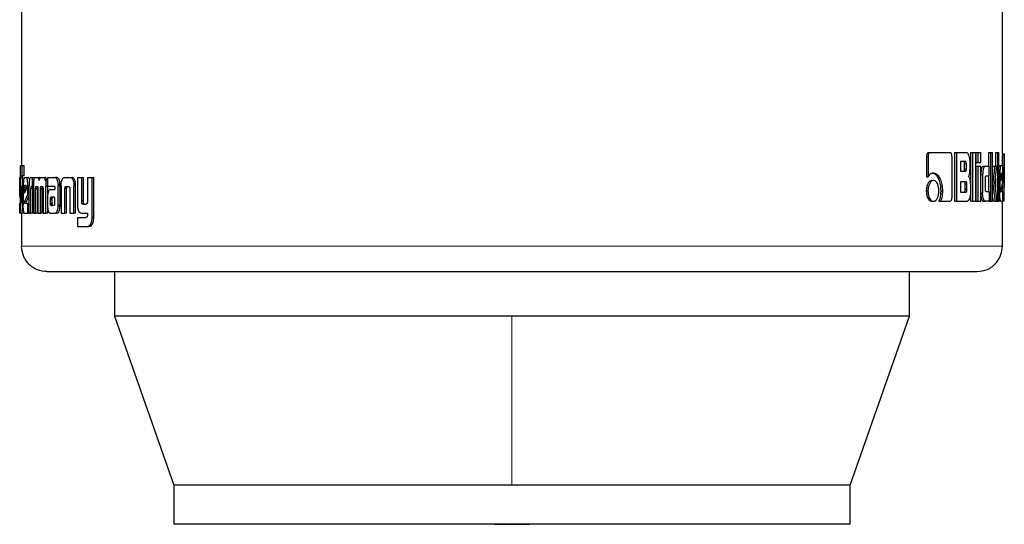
# Model space of a CAD drawing. Header units: millimetres. Extents: x 37 to 252, y 66 to 151.
# Tile 24 of 68: x 127.08 to 129.1, y 66.34 to 67.38. Entities that reach past the tile are written whole.
import ezdxf

# ---------------------------------------------------------------- set-up
doc = ezdxf.new("R2010")
doc.units = ezdxf.units.MM
doc.linetypes.add('PHANTOM', pattern=[12.7, 6.35, -1.27, 1.27, -1.27, 1.27, -1.27])

msp = doc.modelspace()

# ---------------------------------------------------------------- linework, layer by layer
at = {"color": 7, "linetype": 'Continuous', "lineweight": 25}
for p, q in [((127.0874, 68.3019), (127.0874, 67.0794)), ((129.1, 67.1035), (129.1, 68.3019)), ((128.9487, 67.1061), (128.9521, 67.1061)), ((128.9521, 67.1061), (128.9929, 67.1061)), ((129.0021, 67.1061), (129.0021, 67.0061)), ((129.0021, 67.1061), (129.0058, 67.1061)), ((129.0058, 67.1061), (129.0058, 67.0061)), ((129.0058, 67.1061), (129.0268, 67.1061)), ((129.0348, 67.1061), (129.0348, 67.0061)), ((129.0348, 67.1061), (129.0386, 67.1061)), ((129.0386, 67.1061), (129.0386, 67.0061)), ((129.0386, 67.1061), (129.0455, 67.1061)), ((129.0455, 67.0061), (129.0455, 67.1061)), ((129.0458, 67.1061), (129.0458, 67.0861)), ((129.0458, 67.1061), (129.0496, 67.1061)), ((129.0496, 67.1061), (129.0496, 67.0861)), ((129.0496, 67.1061), (129.0559, 67.1061)), ((129.0559, 67.0861), (129.0559, 67.1061)), ((129.0717, 67.1061), (129.0717, 67.0781)), ((129.0717, 67.1061), (129.0756, 67.1061)), ((129.0756, 67.1061), (129.0756, 67.0061)), ((129.0756, 67.1061), (129.0801, 67.1061)), ((129.0801, 67.0061), (129.0801, 67.1061)), ((129.0859, 67.1061), (129.0859, 67.078)), ((129.0859, 67.1061), (129.0898, 67.1061)), ((129.0898, 67.1061), (129.093, 67.1061)), ((129.0898, 67.1061), (129.0898, 67.0061)), ((129.093, 67.0061), (129.093, 67.1061)), ((129.1, 67.1037), (129.104, 67.1037)), ((129.104, 67.0064), (129.104, 67.1034)), ((128.9441, 67.0976), (128.9441, 67.0563)), ((128.9441, 67.0976), (128.9475, 67.0976)), ((128.9475, 67.0976), (128.9475, 67.0563)), ((128.9968, 67.0148), (128.9968, 67.0976)), ((129.0243, 67.0876), (129.0141, 67.0876)), ((129.0141, 67.0876), (129.0141, 67.0679)), ((129.0226, 67.0729), (129.0226, 67.0826)), ((129.0263, 67.0826), (129.0226, 67.0826)), ((129.0263, 67.0729), (129.0263, 67.0826)), ((129.0337, 67.0756), (129.0337, 67.0876)), ((129.0458, 67.0861), (129.0496, 67.0861)), ((129.0496, 67.0861), (129.0559, 67.0861)), ((127.0855, 67.0794), (127.0888, 67.0794)), ((127.0888, 67.0584), (127.0888, 67.0794)), ((127.0888, 67.0794), (127.0928, 67.0794)), ((127.0928, 67.0584), (127.0928, 67.0794)), ((129.0141, 67.0679), (129.0243, 67.0679)), ((129.0226, 67.0729), (129.0263, 67.0729)), ((129.0458, 67.078), (129.0458, 67.0061)), ((129.0458, 67.078), (129.0496, 67.078)), ((129.0496, 67.078), (129.0496, 67.0061)), ((129.0496, 67.078), (129.0559, 67.078)), ((129.0559, 67.0061), (129.0559, 67.078)), ((129.0607, 67.0781), (129.0645, 67.0781)), ((129.0645, 67.0781), (129.0731, 67.0781)), ((129.0731, 67.0586), (129.0731, 67.0781)), ((129.0804, 67.078), (129.0801, 67.0756)), ((129.0804, 67.078), (129.0843, 67.078)), ((129.0843, 67.078), (129.0885, 67.078)), ((129.0848, 67.0438), (129.0885, 67.078)), ((129.093, 67.0794), (129.0969, 67.0794)), ((129.093, 67.062), (129.0947, 67.062)), ((129.0947, 67.062), (129.0947, 67.0233)), ((129.0969, 67.0794), (129.0999, 67.0794)), ((129.0994, 67.0631), (129.0977, 67.0631)), ((129.1013, 67.0446), (129.1013, 67.062)), ((129.1039, 67.0796), (129.1039, 67.0337)), ((127.0839, 67.0551), (127.0842, 67.0551)), ((127.0842, 67.0553), (127.0842, 67.0094)), ((127.0853, 67.0069), (127.0853, 67.0544)), ((127.0893, 67.0544), (127.0853, 67.0544)), ((127.0855, 67.0584), (127.0888, 67.0584)), ((127.0928, 67.0584), (127.0888, 67.0584)), ((127.0893, 67.0379), (127.0893, 67.0544)), ((127.093, 67.0551), (127.0972, 67.0551)), ((127.0972, 67.0551), (127.1012, 67.0551)), ((127.1065, 67.0551), (127.1093, 67.0551)), ((127.1093, 67.0551), (127.1132, 67.0551)), ((127.1093, 67.0551), (127.1093, 67.0365)), ((127.1158, 67.0551), (127.1195, 67.0551)), ((127.1195, 67.0551), (127.1233, 67.0551)), ((127.1254, 67.0539), (127.1233, 67.0551)), ((127.1276, 67.0551), (127.1319, 67.0551)), ((127.1319, 67.0551), (127.1357, 67.0551)), ((127.1403, 67.0474), (127.1365, 67.0474)), ((127.1407, 67.0551), (127.1407, 67.0374)), ((127.1407, 67.0551), (127.1556, 67.0551)), ((127.1556, 67.0551), (127.1593, 67.0551)), ((127.1605, 67.0548), (127.1568, 67.0548)), ((127.1757, 67.0551), (127.1869, 67.0551)), ((127.1869, 67.0551), (127.1905, 67.0551)), ((127.2018, 67.0551), (127.2018, 67.0004)), ((127.2018, 67.0551), (127.2107, 67.0551)), ((127.2107, 67.0062), (127.2107, 67.0551)), ((127.2107, 67.0551), (127.2142, 67.0551)), ((127.2142, 67.0062), (127.2142, 67.0551)), ((127.2226, 67.0551), (127.2226, 67.005)), ((127.2226, 67.0551), (127.2321, 67.0551)), ((127.2321, 66.9744), (127.2321, 67.0551)), ((127.2321, 67.0551), (127.2355, 67.0551)), ((127.2355, 66.9744), (127.2355, 67.0551)), ((128.9441, 67.0563), (128.9475, 67.0563)), ((128.9553, 67.049), (128.9587, 67.049)), ((129.0253, 67.0462), (129.0141, 67.0462)), ((129.0141, 67.0462), (129.0141, 67.025)), ((129.0559, 67.0611), (129.0596, 67.0611)), ((129.0596, 67.0611), (129.0596, 67.0231)), ((129.0653, 67.0311), (129.0653, 67.0536)), ((129.0667, 67.0586), (129.0731, 67.0586)), ((129.0717, 67.0586), (129.0717, 67.0261)), ((129.0801, 67.0438), (129.0805, 67.0438)), ((129.0893, 67.0061), (129.0848, 67.0438)), ((129.0859, 67.0538), (129.0859, 67.0347)), ((129.0971, 67.0581), (129.0971, 67.0473)), ((129.0971, 67.0473), (129.0999, 67.0562)), ((129.0999, 67.0562), (129.0971, 67.0562)), ((129.0971, 67.0292), (129.1013, 67.0446)), ((129.0999, 67.0579), (129.0972, 67.0579)), ((129.0999, 67.0562), (129.0999, 67.0579)), ((127.0842, 67.0378), (127.0835, 67.0378)), ((127.0835, 67.0203), (127.0835, 67.0378)), ((127.0874, 67.0379), (127.0874, 67.0071)), ((127.0874, 67.0379), (127.0894, 67.0379)), ((127.0894, 67.0066), (127.0894, 67.0379)), ((127.0894, 67.0379), (127.0908, 67.0379)), ((127.0908, 67.0378), (127.0908, 66.9991)), ((127.0932, 67.0338), (127.0932, 67.023)), ((127.0932, 67.0338), (127.0972, 67.0338)), ((127.0932, 67.023), (127.0972, 67.0319)), ((127.0964, 67.0388), (127.0939, 67.0388)), ((127.0972, 67.0338), (127.0972, 67.0317)), ((127.0972, 67.0319), (127.0972, 67.0337)), ((127.1027, 67.0378), (127.1003, 67.0378)), ((127.1003, 67.0203), (127.1003, 67.0378)), ((127.1026, 67.0363), (127.1026, 66.9818)), ((127.1064, 66.9818), (127.1064, 67.0325)), ((127.1104, 67.0325), (127.1064, 67.0325)), ((127.1093, 67.0365), (127.1075, 67.0365)), ((127.1116, 67.0365), (127.1093, 67.0365)), ((127.1104, 66.9818), (127.1104, 67.0325)), ((127.1116, 67.0375), (127.1116, 66.9818)), ((127.12, 67.0321), (127.1161, 67.0321)), ((127.1162, 66.9818), (127.1161, 67.0309)), ((127.12, 67.0309), (127.1161, 67.0309)), ((127.1174, 67.0365), (127.1198, 67.0365)), ((127.12, 66.9818), (127.12, 67.0309)), ((127.1209, 67.0318), (127.1209, 66.9818)), ((127.1261, 66.9818), (127.1261, 67.0318)), ((127.1299, 67.0318), (127.1261, 67.0318)), ((127.1307, 67.0361), (127.1269, 67.0361)), ((127.1274, 67.0365), (127.1299, 67.0365)), ((127.1299, 66.9818), (127.1299, 67.0318)), ((127.1314, 67.0309), (127.1314, 66.9818)), ((127.1372, 66.9818), (127.1373, 67.0375)), ((127.1407, 67.0375), (127.1373, 67.0375)), ((127.1407, 67.0374), (127.1542, 67.0374)), ((127.1411, 67.0207), (127.1411, 67.0375)), ((127.1467, 67.0306), (127.1557, 67.0306)), ((127.1556, 67.0346), (127.1556, 67.0336)), ((127.1557, 67.0325), (127.1557, 67.0306)), ((127.1626, 67.0411), (127.1663, 67.0411)), ((127.1627, 66.999), (127.1627, 67.0379)), ((127.1664, 67.0379), (127.1627, 67.0379)), ((127.1664, 66.999), (127.1664, 67.0379)), ((127.1685, 67.0376), (127.1685, 66.9818)), ((127.1762, 66.9818), (127.1762, 67.0324)), ((127.1798, 67.0324), (127.1762, 67.0324)), ((127.1787, 67.0365), (127.1837, 67.0365)), ((127.1798, 66.9818), (127.1798, 67.0324)), ((127.1864, 67.0314), (127.1864, 66.9818)), ((127.1982, 67.041), (127.1946, 67.041)), ((127.1946, 67.041), (127.1947, 67.0376)), ((127.1947, 66.9818), (127.1947, 67.0376)), ((127.1983, 66.9818), (127.1983, 67.0376)), ((128.944, 67.0275), (128.9474, 67.0275)), ((128.9736, 67.0276), (128.9771, 67.0276)), ((129.0141, 67.025), (129.0253, 67.025)), ((129.0235, 67.0301), (129.0235, 67.0412)), ((129.0272, 67.0412), (129.0235, 67.0412)), ((129.0272, 67.0301), (129.0235, 67.0301)), ((129.0272, 67.0301), (129.0272, 67.0412)), ((129.0345, 67.0387), (129.0345, 67.0245)), ((129.0559, 67.0231), (129.0596, 67.0231)), ((129.0667, 67.0261), (129.0731, 67.0261)), ((129.0731, 67.0261), (129.0731, 67.0061)), ((129.093, 67.0233), (129.0947, 67.0233)), ((129.0975, 67.0264), (129.1013, 67.0264)), ((129.0999, 67.0393), (129.0999, 67.0337)), ((129.0999, 67.0337), (129.0999, 67.0264)), ((129.1013, 67.0061), (129.1013, 67.0264)), ((127.0842, 67.0203), (127.0835, 67.0203)), ((127.0842, 67.0135), (127.0835, 67.0203)), ((127.0835, 66.9818), (127.0835, 67.0021)), ((127.0874, 67.0069), (127.0853, 67.0069)), ((127.0873, 67.0053), (127.0853, 67.0053)), ((127.0856, 67.0028), (127.0868, 67.0028)), ((127.0932, 67.005), (127.1003, 67.0203)), ((127.0972, 67.005), (127.0932, 67.005)), ((127.0937, 67.0021), (127.1003, 67.0021)), ((127.0972, 67.005), (127.1026, 67.0169)), ((127.1026, 67.0203), (127.1003, 67.0203)), ((127.1003, 66.9818), (127.1003, 67.0021)), ((127.1003, 67.0021), (127.1026, 67.0021)), ((127.1406, 67.0133), (127.1406, 66.9983)), ((127.146, 67.0107), (127.146, 67.0096)), ((127.146, 67.0107), (127.1497, 67.0107)), ((127.146, 67.0096), (127.146, 67.0021)), ((127.146, 67.0021), (127.1498, 67.0021)), ((127.1473, 67.0144), (127.147, 67.0142)), ((127.147, 67.0142), (127.1507, 67.0142)), ((127.1476, 67.0144), (127.1473, 67.0144)), ((127.1538, 67.0145), (127.1476, 67.0144)), ((127.1476, 67.0144), (127.1514, 67.0144)), ((127.1497, 67.0107), (127.1497, 67.0096)), ((127.1497, 67.0096), (127.1498, 67.0021)), ((127.151, 67.0144), (127.1507, 67.0142)), ((127.1541, 67.0144), (127.1514, 67.0144)), ((127.1556, 67.0022), (127.1556, 67.0103)), ((127.2142, 67.0062), (127.2107, 67.0062)), ((128.9553, 67.0061), (128.9587, 67.0061)), ((128.9698, 67.0063), (128.9732, 67.0063)), ((128.9732, 67.0063), (128.9929, 67.0063)), ((129.0021, 67.0061), (129.0058, 67.0061)), ((129.0058, 67.0061), (129.0275, 67.0061)), ((129.0348, 67.0061), (129.0386, 67.0061)), ((129.0386, 67.0061), (129.0455, 67.0061)), ((129.0458, 67.0061), (129.0496, 67.0061)), ((129.0496, 67.0061), (129.0559, 67.0061)), ((129.0607, 67.0061), (129.0645, 67.0061)), ((129.0731, 67.0061), (129.0645, 67.0061)), ((129.0731, 67.0061), (129.0756, 67.0061)), ((129.0756, 67.0061), (129.0801, 67.0061)), ((129.0801, 67.0143), (129.0812, 67.0061)), ((129.0851, 67.0061), (129.0812, 67.0061)), ((129.0851, 67.0061), (129.0893, 67.0061)), ((129.0893, 67.0061), (129.0898, 67.0061)), ((129.0898, 67.0061), (129.093, 67.0061)), ((129.0969, 67.0061), (129.093, 67.0061)), ((129.0969, 67.0061), (129.1013, 67.0061)), ((129.1, 66.9138), (129.1, 67.0061)), ((129.1013, 67.0126), (129.1039, 67.0126)), ((129.104, 67.0061), (129.1013, 67.0061)), ((127.0855, 66.9818), (127.0835, 66.9818)), ((127.0855, 66.9818), (127.0873, 66.9818)), ((127.0913, 66.9818), (127.0873, 66.9818)), ((127.0874, 66.9818), (127.0874, 66.9138)), ((127.0909, 66.9933), (127.0892, 66.9933)), ((127.093, 66.9818), (127.1003, 66.9818)), ((127.1026, 66.9818), (127.1003, 66.9818)), ((127.1026, 66.9818), (127.1064, 66.9818)), ((127.1104, 66.9818), (127.1064, 66.9818)), ((127.1116, 66.9818), (127.1162, 66.9818)), ((127.12, 66.9818), (127.1162, 66.9818)), ((127.1209, 66.9818), (127.1261, 66.9818)), ((127.1299, 66.9818), (127.1261, 66.9818)), ((127.1314, 66.9818), (127.1372, 66.9818)), ((127.141, 66.9818), (127.1372, 66.9818)), ((127.141, 66.9818), (127.141, 66.9922)), ((127.147, 66.9818), (127.1563, 66.9818)), ((127.1473, 66.998), (127.1511, 66.998)), ((127.1477, 66.9978), (127.1539, 66.9979)), ((127.1477, 66.9978), (127.1514, 66.9978)), ((127.16, 66.9818), (127.1563, 66.9818)), ((127.1663, 66.9956), (127.1626, 66.9956)), ((127.1685, 66.9818), (127.1762, 66.9818)), ((127.1798, 66.9818), (127.1762, 66.9818)), ((127.1864, 66.9818), (127.1947, 66.9818)), ((127.1983, 66.9818), (127.1947, 66.9818)), ((127.2106, 66.9818), (127.2226, 66.9818)), ((127.2131, 67.0004), (127.2197, 67.0004)), ((127.2226, 66.9818), (127.2226, 66.9775)), ((127.2018, 66.973), (127.2018, 66.9544)), ((127.2018, 66.973), (127.2199, 66.973)), ((127.2018, 66.9544), (127.2231, 66.9544)), ((127.2265, 66.9544), (127.2231, 66.9544)), ((127.2285, 66.9548), (127.225, 66.9548)), ((127.2265, 66.9544), (127.2285, 66.9548)), ((127.2783, 66.8618), (127.2783, 66.7705)), ((128.9092, 66.7705), (128.9092, 66.8618)), ((127.2783, 66.7705), (127.3997, 66.4235)), ((128.0937, 66.7705), (127.2783, 66.7705)), ((128.9092, 66.7705), (128.0937, 66.7705)), ((128.7877, 66.4235), (128.9092, 66.7705)), ((127.3997, 66.4235), (127.3997, 66.3435)), ((128.0937, 66.4235), (127.3997, 66.4235)), ((128.7877, 66.4235), (128.0937, 66.4235)), ((128.7877, 66.3435), (128.7877, 66.4235)), ((128.7877, 66.3435), (127.3997, 66.3435))]:
    msp.add_line(p, q, dxfattribs=at)
at = {"color": 8, "linetype": 'PHANTOM', "lineweight": 18}
for p, q in [((129.0999, 67.0796), (129.1039, 67.0796)), ((127.1983, 67.0376), (127.1947, 67.0376)), ((129.0999, 67.0337), (129.1039, 67.0337)), ((127.0908, 67.0066), (127.0894, 67.0066)), ((127.146, 67.0096), (127.1497, 67.0096)), ((127.1463, 66.9996), (127.1501, 66.9996)), ((127.1664, 66.999), (127.1627, 66.999)), ((127.2354, 66.9707), (127.232, 66.9707)), ((127.2355, 66.9744), (127.2321, 66.9744)), ((129.1, 66.9138), (127.0874, 66.9138)), ((128.0937, 66.7705), (128.0937, 66.4235))]:
    msp.add_line(p, q, dxfattribs=at)
at = {"color": 7, "linetype": 'Continuous', "lineweight": 25, "flags": 128}
msp.add_lwpolyline([(128.0583, 66.3435), (128.0937, 66.343), (128.1291, 66.3435)], dxfattribs=at)
at = {"color": 7, "linetype": 'Continuous', "lineweight": 25}
for points, knots in [([(128.9487, 67.1061), (128.948, 67.1059), (128.9468, 67.1057), (128.9454, 67.1036), (128.9444, 67.1011), (128.9442, 67.099), (128.9442, 67.0978), (128.9441, 67.0976)], [0, 0, 0, 0, 0.2707936, 0.5165571, 0.7347113, 0.9505083, 1, 1, 1, 1]), ([(128.9521, 67.1061), (128.9515, 67.106), (128.9504, 67.1058), (128.949, 67.104), (128.9479, 67.1016), (128.9476, 67.0993), (128.9475, 67.0979), (128.9475, 67.0976)], [0, 0, 0, 0, 0.2378645, 0.4783367, 0.69122, 0.9148531, 1, 1, 1, 1]), ([(128.9968, 67.0976), (128.9967, 67.0986), (128.9967, 67.1007), (128.9959, 67.1033), (128.9949, 67.1051), (128.9938, 67.1059), (128.9932, 67.106), (128.9929, 67.1061)], [0, 0, 0, 0, 0.231923, 0.466697, 0.674308, 0.866821, 1, 1, 1, 1]), ([(129.0337, 67.0876), (129.0337, 67.0896), (129.0335, 67.0936), (129.0321, 67.0993), (129.0303, 67.1038), (129.0282, 67.1059), (129.0271, 67.106), (129.0268, 67.1061)], [0, 0, 0, 0, 0.211224, 0.417836, 0.697642, 0.89963, 1, 1, 1, 1]), ([(129.1, 67.1035), (129.1, 67.1032), (129.1, 67.1026), (129.1, 67.0999), (129.0999, 67.0957), (129.0999, 67.0887), (129.0999, 67.0831), (129.0999, 67.0796)], [0, 0, 0, 0, 0.230745, 0.374135, 0.519257, 0.701044, 1, 1, 1, 1]), ([(129.104, 67.1034), (129.104, 67.1033), (129.104, 67.1031), (129.104, 67.1015), (129.1039, 67.0979), (129.1039, 67.0927), (129.1039, 67.0864), (129.1039, 67.0816), (129.1039, 67.0796)], [0, 0, 0, 0, 0.0886969, 0.3225594, 0.4548838, 0.5870097, 0.8236426, 1, 1, 1, 1]), ([(129.0226, 67.0826), (129.0226, 67.0835), (129.0225, 67.0848), (129.0222, 67.0863), (129.0217, 67.0871), (129.0212, 67.0876), (129.0208, 67.0876), (129.0206, 67.0876)], [0, 0, 0, 0, 0.3163187, 0.4701597, 0.6250553, 0.841433, 1, 1, 1, 1]), ([(129.0263, 67.0826), (129.0263, 67.0835), (129.0262, 67.0848), (129.0259, 67.0863), (129.0254, 67.0871), (129.0249, 67.0876), (129.0245, 67.0876), (129.0243, 67.0876)], [0, 0, 0, 0, 0.314467, 0.468339, 0.622972, 0.839716, 1, 1, 1, 1]), ([(127.0855, 67.0794), (127.0853, 67.0793), (127.085, 67.0792), (127.0846, 67.0773), (127.0844, 67.0736), (127.0843, 67.0685), (127.0842, 67.0621), (127.0842, 67.0573), (127.0842, 67.0553)], [0, 0, 0, 0, 0.202656, 0.407276, 0.523055, 0.638652, 0.845697, 1, 1, 1, 1]), ([(128.9588, 67.064), (128.9573, 67.0639), (128.9542, 67.0635), (128.9503, 67.0604), (128.9482, 67.0573), (128.9475, 67.0563)], [0, 0, 0, 0, 0.350346, 0.79259, 1, 1, 1, 1]), ([(128.9553, 67.064), (128.9567, 67.0639), (128.9601, 67.0635), (128.965, 67.0595), (128.9696, 67.0516), (128.973, 67.0408), (128.9734, 67.032), (128.9736, 67.0276)], [0, 0, 0, 0, 0.140535, 0.342311, 0.543192, 0.771876, 1, 1, 1, 1]), ([(128.9588, 67.064), (128.9601, 67.0639), (128.9635, 67.0635), (128.9685, 67.0595), (128.9731, 67.0515), (128.9765, 67.0407), (128.9769, 67.032), (128.9771, 67.0276)], [0, 0, 0, 0, 0.141656, 0.344218, 0.545947, 0.775191, 1, 1, 1, 1]), ([(129.0206, 67.0679), (129.021, 67.0679), (129.0215, 67.068), (129.022, 67.0688), (129.0224, 67.07), (129.0226, 67.0714), (129.0226, 67.0724), (129.0226, 67.0729)], [0, 0, 0, 0, 0.305725, 0.462998, 0.621187, 0.820779, 1, 1, 1, 1]), ([(129.0243, 67.0679), (129.0246, 67.0679), (129.0251, 67.068), (129.0257, 67.0687), (129.026, 67.0698), (129.0263, 67.0712), (129.0263, 67.0723), (129.0263, 67.0729)], [0, 0, 0, 0, 0.2726316, 0.4361286, 0.6012002, 0.7925003, 1, 1, 1, 1]), ([(129.0304, 67.0573), (129.0309, 67.0578), (129.0318, 67.0588), (129.0328, 67.0618), (129.0336, 67.0675), (129.0337, 67.0723), (129.0337, 67.0756)], [0, 0, 0, 0, 0.186508, 0.343284, 0.548842, 1, 1, 1, 1]), ([(129.0607, 67.0781), (129.06, 67.0779), (129.0588, 67.0775), (129.0573, 67.0737), (129.0562, 67.0691), (129.056, 67.0655), (129.0559, 67.0637)], [0, 0, 0, 0, 0.271637, 0.545342, 0.779809, 1, 1, 1, 1]), ([(129.0645, 67.0781), (129.0639, 67.0779), (129.0626, 67.0775), (129.0611, 67.0737), (129.06, 67.0688), (129.0597, 67.0643), (129.0596, 67.0617), (129.0596, 67.0611)], [0, 0, 0, 0, 0.246104, 0.494091, 0.706469, 0.932702, 1, 1, 1, 1]), ([(129.0843, 67.078), (129.0841, 67.0757), (129.0838, 67.0732), (129.0835, 67.0705), (129.0834, 67.0699), (129.0833, 67.0692), (129.0832, 67.0686), (129.0832, 67.068), (129.0831, 67.0676), (129.0831, 67.067), (129.083, 67.0664), (129.0829, 67.0658), (129.0829, 67.0654), (129.0828, 67.0649), (129.0828, 67.0645), (129.0827, 67.0641), (129.0826, 67.0635), (129.0825, 67.0625), (129.0821, 67.0593), (129.0816, 67.0552), (129.0811, 67.0511), (129.0809, 67.049), (129.0808, 67.048), (129.0807, 67.0474), (129.0807, 67.0468), (129.0806, 67.0456), (129.0805, 67.0446), (129.0805, 67.0438)], [0, 0, 0, 0, 0.206847, 0.219792, 0.245649, 0.258566, 0.28443, 0.297367, 0.310293, 0.323204, 0.349067, 0.362019, 0.374937, 0.387856, 0.400781, 0.413725, 0.426651, 0.452503, 0.504215, 0.711095, 0.814507, 0.866223, 0.892086, 0.905025, 0.917958, 0.943822, 1, 1, 1, 1]), ([(129.0969, 67.0794), (129.0967, 67.0791), (129.0961, 67.0787), (129.0955, 67.0749), (129.095, 67.07), (129.0948, 67.0655), (129.0948, 67.0628), (129.0947, 67.062)], [0, 0, 0, 0, 0.2428397, 0.4871524, 0.7014866, 0.9199119, 1, 1, 1, 1]), ([(129.0977, 67.0631), (129.0976, 67.063), (129.0974, 67.0628), (129.0973, 67.0616), (129.0971, 67.0601), (129.0971, 67.0588), (129.0971, 67.0582), (129.0971, 67.0581)], [0, 0, 0, 0, 0.272028, 0.519261, 0.75545, 0.964945, 1, 1, 1, 1]), ([(129.0999, 67.0579), (129.0998, 67.0587), (129.0998, 67.0599), (129.0998, 67.0614), (129.0997, 67.0623), (129.0995, 67.063), (129.0994, 67.063), (129.0994, 67.0631)], [0, 0, 0, 0, 0.273335, 0.436251, 0.6005433, 0.7496114, 1, 1, 1, 1]), ([(129.1013, 67.062), (129.1013, 67.0643), (129.1012, 67.0687), (129.101, 67.0741), (129.1006, 67.0779), (129.1002, 67.0793), (129.0999, 67.0793), (129.0999, 67.0794)], [0, 0, 0, 0, 0.242783, 0.486975, 0.700858, 0.92039, 1, 1, 1, 1]), ([(127.0835, 67.0378), (127.0835, 67.04), (127.0835, 67.0444), (127.0836, 67.0498), (127.0837, 67.0536), (127.0838, 67.055), (127.0839, 67.0551), (127.0839, 67.0551)], [0, 0, 0, 0, 0.242778, 0.486981, 0.700855, 0.920408, 1, 1, 1, 1]), ([(127.0853, 67.0544), (127.0853, 67.055), (127.0853, 67.0561), (127.0854, 67.0574), (127.0854, 67.0582), (127.0855, 67.0583), (127.0855, 67.0584)], [0, 0, 0, 0, 0.336268, 0.550352, 0.765313, 1, 1, 1, 1]), ([(127.0893, 67.0544), (127.0893, 67.055), (127.0893, 67.0562), (127.0893, 67.0574), (127.0894, 67.0582), (127.0895, 67.0583), (127.0895, 67.0584)], [0, 0, 0, 0, 0.344763, 0.561209, 0.778544, 1, 1, 1, 1]), ([(127.093, 67.0551), (127.0927, 67.0549), (127.0921, 67.0544), (127.0914, 67.0507), (127.091, 67.0458), (127.0908, 67.0412), (127.0908, 67.0385), (127.0908, 67.0378)], [0, 0, 0, 0, 0.2428498, 0.4871518, 0.701488, 0.9199133, 1, 1, 1, 1]), ([(127.1003, 67.0378), (127.1002, 67.04), (127.1001, 67.0444), (127.0995, 67.0498), (127.0986, 67.0536), (127.0978, 67.055), (127.0974, 67.0551), (127.0972, 67.0551)], [0, 0, 0, 0, 0.242777, 0.486978, 0.70085, 0.920386, 1, 1, 1, 1]), ([(127.1025, 67.0533), (127.1022, 67.054), (127.1017, 67.055), (127.1013, 67.0551), (127.1012, 67.0551)], [0, 0, 0, 0, 0.742562, 1, 1, 1, 1]), ([(127.1065, 67.0551), (127.1059, 67.0549), (127.105, 67.0547), (127.1039, 67.052), (127.1032, 67.0485), (127.1027, 67.0431), (127.1027, 67.0389), (127.1026, 67.0363)], [0, 0, 0, 0, 0.266675, 0.429118, 0.592574, 0.740988, 1, 1, 1, 1]), ([(127.1122, 67.0474), (127.112, 67.0462), (127.1118, 67.044), (127.1116, 67.0406), (127.1116, 67.0385), (127.1116, 67.0375)], [0, 0, 0, 0, 0.395687, 0.694788, 1, 1, 1, 1]), ([(127.1122, 67.0474), (127.1125, 67.0492), (127.1132, 67.0525), (127.1145, 67.0548), (127.1154, 67.055), (127.1158, 67.0551)], [0, 0, 0, 0, 0.406349, 0.724574, 1, 1, 1, 1]), ([(127.1195, 67.0551), (127.1202, 67.0549), (127.1213, 67.0547), (127.1226, 67.0522), (127.1232, 67.05), (127.1234, 67.0487), (127.1234, 67.0486)], [0, 0, 0, 0, 0.48327, 0.72602, 0.969967, 1, 1, 1, 1]), ([(127.1234, 67.0486), (127.1237, 67.0497), (127.1241, 67.052), (127.1256, 67.0547), (127.1268, 67.0549), (127.1276, 67.0551)], [0, 0, 0, 0, 0.249474, 0.499548, 1, 1, 1, 1]), ([(127.1319, 67.0551), (127.1326, 67.0549), (127.1338, 67.0546), (127.1354, 67.0516), (127.1361, 67.0488), (127.1365, 67.0474)], [0, 0, 0, 0, 0.385706, 0.692136, 1, 1, 1, 1]), ([(127.1403, 67.0474), (127.1398, 67.0493), (127.1389, 67.0527), (127.1372, 67.0548), (127.1361, 67.055), (127.1357, 67.0551)], [0, 0, 0, 0, 0.425582, 0.744514, 1, 1, 1, 1]), ([(127.1365, 67.0474), (127.1367, 67.0458), (127.1371, 67.0435), (127.1373, 67.04), (127.1373, 67.0383), (127.1373, 67.0375)], [0, 0, 0, 0, 0.499146, 0.74948, 1, 1, 1, 1]), ([(127.1568, 67.0548), (127.1566, 67.0549), (127.1562, 67.055), (127.1558, 67.0551), (127.1556, 67.0551)], [0, 0, 0, 0, 0.499825, 1, 1, 1, 1]), ([(127.1626, 67.0411), (127.1624, 67.0431), (127.1621, 67.0467), (127.1608, 67.0508), (127.1591, 67.0537), (127.1576, 67.0544), (127.1568, 67.0548)], [0, 0, 0, 0, 0.282951, 0.488444, 0.693681, 1, 1, 1, 1]), ([(127.1605, 67.0548), (127.1603, 67.0549), (127.1599, 67.055), (127.1595, 67.0551), (127.1593, 67.0551)], [0, 0, 0, 0, 0.499832, 1, 1, 1, 1]), ([(127.1663, 67.0411), (127.1661, 67.0431), (127.1658, 67.0467), (127.1645, 67.0508), (127.1628, 67.0537), (127.1613, 67.0544), (127.1605, 67.0548)], [0, 0, 0, 0, 0.282917, 0.488533, 0.693905, 1, 1, 1, 1]), ([(127.1686, 67.041), (127.1688, 67.0431), (127.1692, 67.0467), (127.1704, 67.0511), (127.1722, 67.0539), (127.1741, 67.055), (127.1753, 67.0551), (127.1757, 67.0551)], [0, 0, 0, 0, 0.259974, 0.447476, 0.635314, 0.880861, 1, 1, 1, 1]), ([(127.1869, 67.0551), (127.1878, 67.055), (127.1892, 67.0548), (127.1909, 67.0534), (127.1921, 67.0518), (127.1931, 67.0496), (127.1941, 67.0461), (127.1944, 67.043), (127.1946, 67.041)], [0, 0, 0, 0, 0.250346, 0.375643, 0.500781, 0.622419, 0.750716, 1, 1, 1, 1]), ([(127.1982, 67.041), (127.198, 67.043), (127.1977, 67.0461), (127.1967, 67.0496), (127.1957, 67.0518), (127.1945, 67.0534), (127.1927, 67.0548), (127.1914, 67.055), (127.1905, 67.0551)], [0, 0, 0, 0, 0.249752, 0.378198, 0.499863, 0.624932, 0.750041, 1, 1, 1, 1]), ([(128.9553, 67.049), (128.9539, 67.0487), (128.951, 67.0482), (128.9475, 67.0436), (128.945, 67.0375), (128.9441, 67.0318), (128.944, 67.0284), (128.944, 67.0275)], [0, 0, 0, 0, 0.241023, 0.484133, 0.693265, 0.917418, 1, 1, 1, 1]), ([(128.9587, 67.049), (128.9573, 67.0487), (128.9544, 67.0482), (128.9509, 67.0435), (128.9484, 67.0374), (128.9475, 67.0318), (128.9474, 67.0284), (128.9474, 67.0275)], [0, 0, 0, 0, 0.243007, 0.488123, 0.698156, 0.921098, 1, 1, 1, 1]), ([(128.9696, 67.0275), (128.9695, 67.0302), (128.9692, 67.0358), (128.9669, 67.0424), (128.9638, 67.0471), (128.9609, 67.0488), (128.9592, 67.0489), (128.9587, 67.049)], [0, 0, 0, 0, 0.243048, 0.488102, 0.700007, 0.923084, 1, 1, 1, 1]), ([(129.0235, 67.0412), (129.0235, 67.0421), (129.0235, 67.0434), (129.0231, 67.0449), (129.0227, 67.0458), (129.0222, 67.0462), (129.0218, 67.0462), (129.0216, 67.0462)], [0, 0, 0, 0, 0.322829, 0.475904, 0.630197, 0.845326, 1, 1, 1, 1]), ([(129.0272, 67.0412), (129.0272, 67.0421), (129.0272, 67.0434), (129.0268, 67.0449), (129.0264, 67.0458), (129.0259, 67.0462), (129.0255, 67.0462), (129.0253, 67.0462)], [0, 0, 0, 0, 0.320946, 0.474021, 0.628201, 0.843725, 1, 1, 1, 1]), ([(129.0304, 67.0573), (129.0309, 67.0568), (129.032, 67.056), (129.0332, 67.0525), (129.0342, 67.0466), (129.0344, 67.0417), (129.0345, 67.0387)], [0, 0, 0, 0, 0.1758018, 0.3692853, 0.6128182, 1, 1, 1, 1]), ([(129.0653, 67.0536), (129.0653, 67.0543), (129.0653, 67.0554), (129.0655, 67.0569), (129.0658, 67.0579), (129.0662, 67.0585), (129.0665, 67.0586), (129.0667, 67.0586)], [0, 0, 0, 0, 0.249175, 0.412042, 0.576319, 0.763944, 1, 1, 1, 1]), ([(129.0805, 67.0438), (129.0805, 67.0435), (129.0805, 67.043), (129.0806, 67.0423), (129.0806, 67.0417), (129.0807, 67.0411), (129.0808, 67.04), (129.0811, 67.0369), (129.0818, 67.0318), (129.0833, 67.021), (129.0843, 67.0124), (129.0851, 67.0061)], [0, 0, 0, 0, 0.022905, 0.034365, 0.045819, 0.068733, 0.080186, 0.125992, 0.309265, 0.492409, 1, 1, 1, 1]), ([(127.0939, 67.0388), (127.0938, 67.0387), (127.0936, 67.0386), (127.0934, 67.0373), (127.0932, 67.0358), (127.0932, 67.0345), (127.0932, 67.0339), (127.0932, 67.0338)], [0, 0, 0, 0, 0.272039, 0.51928, 0.755301, 0.964951, 1, 1, 1, 1]), ([(127.0972, 67.0337), (127.0972, 67.0344), (127.0972, 67.0356), (127.0971, 67.0372), (127.0969, 67.0381), (127.0967, 67.0387), (127.0965, 67.0387), (127.0964, 67.0388)], [0, 0, 0, 0, 0.273322, 0.436243, 0.600569, 0.749599, 1, 1, 1, 1]), ([(127.1075, 67.0365), (127.1073, 67.0364), (127.1071, 67.0362), (127.1067, 67.0354), (127.1065, 67.0343), (127.1065, 67.0333), (127.1064, 67.0327), (127.1064, 67.0325)], [0, 0, 0, 0, 0.278875, 0.561734, 0.735092, 0.908904, 1, 1, 1, 1]), ([(127.1104, 67.0325), (127.1104, 67.033), (127.1104, 67.0339), (127.1105, 67.035), (127.1108, 67.0358), (127.1111, 67.0363), (127.1113, 67.0364), (127.1114, 67.0365)], [0, 0, 0, 0, 0.2136464, 0.3883787, 0.5623211, 0.845959, 1, 1, 1, 1]), ([(127.1161, 67.0321), (127.1162, 67.033), (127.1163, 67.0344), (127.1167, 67.0357), (127.117, 67.0364), (127.1173, 67.0364), (127.1174, 67.0365)], [0, 0, 0, 0, 0.369103, 0.567772, 0.766448, 1, 1, 1, 1]), ([(127.1161, 67.0309), (127.1161, 67.031), (127.1161, 67.0312), (127.1161, 67.0316), (127.1161, 67.0319), (127.1161, 67.0321)], [0, 0, 0, 0, 0.259972, 0.519354, 1, 1, 1, 1]), ([(127.1198, 67.0365), (127.12, 67.0363), (127.1203, 67.0359), (127.1206, 67.0348), (127.1208, 67.0336), (127.1209, 67.0325), (127.1209, 67.0319), (127.1209, 67.0318)], [0, 0, 0, 0, 0.32642, 0.527582, 0.728844, 0.941223, 1, 1, 1, 1]), ([(127.12, 67.0321), (127.1201, 67.0329), (127.1203, 67.0341), (127.1201, 67.0353), (127.1205, 67.0354), (127.1205, 67.0354)], [0, 0, 0, 0, 0.613344, 0.999162, 1, 1, 1, 1]), ([(127.12, 67.0309), (127.12, 67.031), (127.12, 67.0312), (127.12, 67.0316), (127.12, 67.0319), (127.12, 67.0321)], [0, 0, 0, 0, 0.259943, 0.519333, 1, 1, 1, 1]), ([(127.1261, 67.0318), (127.1261, 67.0324), (127.1261, 67.0336), (127.1264, 67.035), (127.1266, 67.0357), (127.1268, 67.036), (127.1269, 67.0361)], [0, 0, 0, 0, 0.369446, 0.615381, 0.860764, 1, 1, 1, 1]), ([(127.1269, 67.0361), (127.1269, 67.0362), (127.1271, 67.0363), (127.1273, 67.0364), (127.1274, 67.0365), (127.1274, 67.0365)], [0, 0, 0, 0, 0.341194, 0.669268, 1, 1, 1, 1]), ([(127.1299, 67.0365), (127.13, 67.0365), (127.1303, 67.0364), (127.1307, 67.036), (127.1309, 67.0354), (127.131, 67.0351)], [0, 0, 0, 0, 0.344426, 0.692364, 1, 1, 1, 1]), ([(127.1299, 67.0318), (127.1299, 67.0324), (127.1299, 67.0336), (127.1302, 67.0349), (127.1305, 67.0357), (127.1306, 67.036), (127.1307, 67.0361)], [0, 0, 0, 0, 0.362289, 0.608346, 0.854182, 1, 1, 1, 1]), ([(127.131, 67.0351), (127.1311, 67.0347), (127.1314, 67.0337), (127.1314, 67.0322), (127.1314, 67.0312), (127.1314, 67.0309)], [0, 0, 0, 0, 0.364803, 0.81197, 1, 1, 1, 1]), ([(127.1467, 67.0306), (127.1457, 67.0304), (127.1442, 67.0301), (127.1424, 67.027), (127.1413, 67.0231), (127.1407, 67.0183), (127.1406, 67.015), (127.1406, 67.0133)], [0, 0, 0, 0, 0.288818, 0.467649, 0.646809, 0.816026, 1, 1, 1, 1]), ([(127.1542, 67.0374), (127.1543, 67.0373), (127.1547, 67.0372), (127.1551, 67.0367), (127.1554, 67.036), (127.1556, 67.0353), (127.1556, 67.0348), (127.1556, 67.0346)], [0, 0, 0, 0, 0.268086, 0.538016, 0.722334, 0.870548, 1, 1, 1, 1]), ([(127.1556, 67.0336), (127.1556, 67.0335), (127.1557, 67.0332), (127.1557, 67.0329), (127.1557, 67.0327), (127.1557, 67.0325)], [0, 0, 0, 0, 0.356604, 0.676357, 1, 1, 1, 1]), ([(127.1626, 67.0411), (127.1626, 67.0408), (127.1627, 67.0401), (127.1627, 67.039), (127.1627, 67.0383), (127.1627, 67.0379)], [0, 0, 0, 0, 0.308387, 0.616851, 1, 1, 1, 1]), ([(127.1664, 67.0379), (127.1664, 67.0382), (127.1664, 67.0389), (127.1664, 67.0399), (127.1663, 67.0407), (127.1663, 67.0411)], [0, 0, 0, 0, 0.308576, 0.616684, 1, 1, 1, 1]), ([(127.1685, 67.0376), (127.1685, 67.0379), (127.1686, 67.0386), (127.1686, 67.0397), (127.1686, 67.0405), (127.1686, 67.041)], [0, 0, 0, 0, 0.291936, 0.584295, 1, 1, 1, 1]), ([(127.1762, 67.0324), (127.1763, 67.0331), (127.1764, 67.0341), (127.1768, 67.0353), (127.1774, 67.0361), (127.1781, 67.0364), (127.1785, 67.0365), (127.1787, 67.0365)], [0, 0, 0, 0, 0.237964, 0.403581, 0.568001, 0.841463, 1, 1, 1, 1]), ([(127.1798, 67.0324), (127.1799, 67.0331), (127.18, 67.0342), (127.1805, 67.0354), (127.1811, 67.0362), (127.1817, 67.0364), (127.1822, 67.0365), (127.1823, 67.0365)], [0, 0, 0, 0, 0.250107, 0.416757, 0.581944, 0.859753, 1, 1, 1, 1]), ([(127.1837, 67.0365), (127.184, 67.0365), (127.1846, 67.0364), (127.1853, 67.0359), (127.1859, 67.0349), (127.1862, 67.0337), (127.1863, 67.0328), (127.1863, 67.0324)], [0, 0, 0, 0, 0.247707, 0.497764, 0.672693, 0.848138, 1, 1, 1, 1]), ([(127.1863, 67.0324), (127.1863, 67.0323), (127.1864, 67.0321), (127.1864, 67.0317), (127.1864, 67.0315), (127.1864, 67.0314)], [0, 0, 0, 0, 0.360065, 0.677314, 1, 1, 1, 1]), ([(127.1983, 67.0376), (127.1983, 67.0379), (127.1983, 67.0386), (127.1982, 67.0397), (127.1982, 67.0405), (127.1982, 67.041)], [0, 0, 0, 0, 0.291824, 0.583729, 1, 1, 1, 1]), ([(128.944, 67.0275), (128.9442, 67.0248), (128.9444, 67.0193), (128.9469, 67.0127), (128.95, 67.008), (128.953, 67.0062), (128.9548, 67.0061), (128.9553, 67.0061)], [0, 0, 0, 0, 0.241017, 0.484248, 0.693453, 0.913018, 1, 1, 1, 1]), ([(128.9474, 67.0275), (128.9475, 67.0247), (128.9478, 67.0192), (128.9503, 67.0126), (128.9535, 67.0079), (128.9565, 67.0062), (128.9582, 67.0061), (128.9587, 67.0061)], [0, 0, 0, 0, 0.243084, 0.488333, 0.697757, 0.916605, 1, 1, 1, 1]), ([(128.9587, 67.0061), (128.9601, 67.0063), (128.963, 67.0069), (128.9664, 67.0115), (128.9687, 67.0176), (128.9696, 67.0232), (128.9696, 67.0266), (128.9696, 67.0275)], [0, 0, 0, 0, 0.242939, 0.488006, 0.70103, 0.919145, 1, 1, 1, 1]), ([(128.9736, 67.0276), (128.9735, 67.0249), (128.9733, 67.0203), (128.972, 67.013), (128.9706, 67.0089), (128.9698, 67.0063)], [0, 0, 0, 0, 0.347833, 0.596118, 1, 1, 1, 1]), ([(128.9771, 67.0276), (128.977, 67.0249), (128.9768, 67.0183), (128.9751, 67.0111), (128.9736, 67.0072), (128.9732, 67.0063)], [0, 0, 0, 0, 0.3513648, 0.8539758, 1, 1, 1, 1]), ([(129.0216, 67.025), (129.0219, 67.0251), (129.0224, 67.0252), (129.0229, 67.0259), (129.0233, 67.027), (129.0235, 67.0284), (129.0235, 67.0295), (129.0235, 67.0301)], [0, 0, 0, 0, 0.270821, 0.431432, 0.593524, 0.792598, 1, 1, 1, 1]), ([(129.0253, 67.025), (129.0256, 67.0251), (129.026, 67.0252), (129.0266, 67.0259), (129.027, 67.0269), (129.0272, 67.0284), (129.0272, 67.0295), (129.0272, 67.0301)], [0, 0, 0, 0, 0.266476, 0.42898, 0.593012, 0.790459, 1, 1, 1, 1]), ([(129.0345, 67.0245), (129.0344, 67.0225), (129.0342, 67.0184), (129.0329, 67.0127), (129.031, 67.0083), (129.029, 67.0062), (129.0279, 67.0061), (129.0275, 67.0061)], [0, 0, 0, 0, 0.212295, 0.418119, 0.699481, 0.90597, 1, 1, 1, 1]), ([(129.0559, 67.0215), (129.056, 67.0197), (129.0561, 67.0157), (129.0572, 67.0108), (129.0586, 67.0072), (129.0599, 67.0061), (129.0605, 67.0061), (129.0607, 67.0061)], [0, 0, 0, 0, 0.209026, 0.482879, 0.714301, 0.944654, 1, 1, 1, 1]), ([(129.0645, 67.0061), (129.0639, 67.0063), (129.0626, 67.0068), (129.061, 67.0108), (129.06, 67.0158), (129.0596, 67.0202), (129.0596, 67.0226), (129.0596, 67.0231)], [0, 0, 0, 0, 0.254554, 0.510659, 0.72841, 0.945237, 1, 1, 1, 1]), ([(129.0667, 67.0261), (129.0665, 67.0262), (129.0661, 67.0263), (129.0657, 67.0272), (129.0655, 67.0282), (129.0653, 67.0296), (129.0653, 67.0306), (129.0653, 67.0311)], [0, 0, 0, 0, 0.324327, 0.475635, 0.626675, 0.831185, 1, 1, 1, 1]), ([(129.0969, 67.0061), (129.0967, 67.0063), (129.0961, 67.0067), (129.0954, 67.0106), (129.0949, 67.0155), (129.0948, 67.02), (129.0948, 67.0227), (129.0947, 67.0233)], [0, 0, 0, 0, 0.246532, 0.494888, 0.706895, 0.924865, 1, 1, 1, 1]), ([(129.0975, 67.0264), (129.0974, 67.0264), (129.0973, 67.0265), (129.0972, 67.0268), (129.0972, 67.0272), (129.0971, 67.028), (129.0971, 67.0287), (129.0971, 67.0292)], [0, 0, 0, 0, 0.33476, 0.46312, 0.562569, 0.662422, 1, 1, 1, 1]), ([(129.1039, 67.0126), (129.1039, 67.0141), (129.1039, 67.0173), (129.1039, 67.0248), (129.1039, 67.0303), (129.1039, 67.0337)], [0, 0, 0, 0, 0.266933, 0.537101, 1, 1, 1, 1]), ([(127.0842, 67.0094), (127.0842, 67.0067), (127.0842, 67.0014), (127.0842, 66.9936), (127.0844, 66.9899), (127.0844, 66.9883)], [0, 0, 0, 0, 0.3624892, 0.7272823, 1, 1, 1, 1]), ([(127.0853, 67.0053), (127.0853, 67.0055), (127.0853, 67.0058), (127.0853, 67.0063), (127.0853, 67.0067), (127.0853, 67.0069)], [0, 0, 0, 0, 0.334768, 0.666374, 1, 1, 1, 1]), ([(127.0856, 67.0028), (127.0855, 67.0029), (127.0855, 67.0032), (127.0854, 67.004), (127.0853, 67.0049), (127.0853, 67.0053)], [0, 0, 0, 0, 0.335112, 0.673346, 1, 1, 1, 1]), ([(127.0874, 67.0071), (127.0873, 67.0065), (127.0873, 67.0054), (127.0873, 67.0042), (127.0872, 67.0034), (127.087, 67.0028), (127.0869, 67.0028), (127.0868, 67.0028)], [0, 0, 0, 0, 0.215382, 0.34668, 0.478779, 0.658018, 1, 1, 1, 1]), ([(127.0892, 66.9933), (127.0893, 66.9944), (127.0894, 66.9965), (127.0894, 67.001), (127.0894, 67.0044), (127.0894, 67.0066)], [0, 0, 0, 0, 0.259695, 0.5093516, 1, 1, 1, 1]), ([(127.0937, 67.0021), (127.0936, 67.0021), (127.0935, 67.0022), (127.0934, 67.0025), (127.0933, 67.0029), (127.0932, 67.0037), (127.0932, 67.0044), (127.0932, 67.005)], [0, 0, 0, 0, 0.334854, 0.463117, 0.562614, 0.662445, 1, 1, 1, 1]), ([(127.147, 67.0142), (127.1469, 67.0142), (127.1466, 67.0141), (127.1463, 67.0135), (127.1461, 67.0125), (127.146, 67.0116), (127.146, 67.0109), (127.146, 67.0107)], [0, 0, 0, 0, 0.216627, 0.399954, 0.583059, 0.90124, 1, 1, 1, 1]), ([(127.146, 67.0021), (127.146, 67.0017), (127.146, 67.0009), (127.1462, 67.0001), (127.1463, 66.9997), (127.1463, 66.9996)], [0, 0, 0, 0, 0.394425, 0.8611336, 1, 1, 1, 1]), ([(127.1507, 67.0142), (127.1506, 67.0142), (127.1504, 67.0141), (127.1501, 67.0135), (127.1499, 67.0125), (127.1498, 67.0116), (127.1497, 67.0109), (127.1497, 67.0107)], [0, 0, 0, 0, 0.215791, 0.398876, 0.581411, 0.899868, 1, 1, 1, 1]), ([(127.1498, 67.0021), (127.1498, 67.0018), (127.1498, 67.0012), (127.1499, 67.0004), (127.15, 66.9999), (127.1501, 66.9996)], [0, 0, 0, 0, 0.33736, 0.59695, 1, 1, 1, 1]), ([(127.1547, 67.0139), (127.1546, 67.0141), (127.1544, 67.0144), (127.1541, 67.0145), (127.1539, 67.0145), (127.1538, 67.0145)], [0, 0, 0, 0, 0.436142, 0.716445, 1, 1, 1, 1]), ([(127.1556, 67.0103), (127.1556, 67.0107), (127.1556, 67.0113), (127.1555, 67.0121), (127.1554, 67.0128), (127.1551, 67.0133), (127.1548, 67.0137), (127.1547, 67.0139)], [0, 0, 0, 0, 0.263249, 0.411102, 0.515157, 0.73761, 1, 1, 1, 1]), ([(127.1552, 66.9993), (127.1553, 66.9996), (127.1554, 67.0002), (127.1556, 67.0011), (127.1556, 67.0018), (127.1556, 67.0022)], [0, 0, 0, 0, 0.3323718, 0.6673673, 1, 1, 1, 1]), ([(127.2131, 67.0004), (127.2128, 67.0004), (127.2122, 67.0005), (127.2115, 67.0013), (127.211, 67.0024), (127.2107, 67.0041), (127.2107, 67.0055), (127.2107, 67.0062)], [0, 0, 0, 0, 0.231444, 0.38684, 0.542728, 0.74482, 1, 1, 1, 1]), ([(127.2166, 67.0004), (127.2163, 67.0004), (127.2157, 67.0005), (127.215, 67.0012), (127.2145, 67.0024), (127.2142, 67.0041), (127.2142, 67.0055), (127.2142, 67.0062)], [0, 0, 0, 0, 0.226044, 0.38194, 0.538424, 0.738031, 1, 1, 1, 1]), ([(127.2226, 67.005), (127.2225, 67.0043), (127.2224, 67.0032), (127.2218, 67.0018), (127.2211, 67.0009), (127.2206, 67.0007), (127.2202, 67.0005)], [0, 0, 0, 0, 0.292547, 0.511596, 0.731123, 1, 1, 1, 1]), ([(128.9929, 67.0063), (128.9934, 67.0064), (128.9944, 67.0066), (128.9956, 67.0084), (128.9964, 67.0108), (128.9968, 67.0131), (128.9968, 67.0144), (128.9968, 67.0148)], [0, 0, 0, 0, 0.237387, 0.477486, 0.692882, 0.918183, 1, 1, 1, 1]), ([(129.104, 67.0064), (129.104, 67.0065), (129.104, 67.0066), (129.104, 67.0082), (129.104, 67.0111), (129.1039, 67.0126)], [0, 0, 0, 0, 0.185435, 0.604269, 1, 1, 1, 1]), ([(127.0844, 66.9883), (127.0845, 66.9866), (127.0847, 66.9831), (127.0851, 66.9819), (127.0854, 66.9818), (127.0855, 66.9818)], [0, 0, 0, 0, 0.369029, 0.738844, 1, 1, 1, 1]), ([(127.0873, 66.9818), (127.0876, 66.9819), (127.088, 66.9821), (127.0886, 66.9846), (127.089, 66.9885), (127.0891, 66.9917), (127.0892, 66.9933)], [0, 0, 0, 0, 0.331206, 0.554492, 0.778898, 1, 1, 1, 1]), ([(127.093, 66.9818), (127.0927, 66.982), (127.0921, 66.9824), (127.0914, 66.9863), (127.091, 66.9912), (127.0908, 66.9957), (127.0908, 66.9984), (127.0908, 66.9991)], [0, 0, 0, 0, 0.24653, 0.494873, 0.706872, 0.924825, 1, 1, 1, 1]), ([(127.0913, 66.9818), (127.0915, 66.9817), (127.0917, 66.9817), (127.0919, 66.9825), (127.0919, 66.9826)], [0, 0, 0, 0, 0.844139, 1, 1, 1, 1]), ([(127.1406, 66.9983), (127.1406, 66.998), (127.1406, 66.9973), (127.1406, 66.9962), (127.1407, 66.9955), (127.1407, 66.9951)], [0, 0, 0, 0, 0.305056, 0.609978, 1, 1, 1, 1]), ([(127.1407, 66.9951), (127.1409, 66.9927), (127.1412, 66.9889), (127.1426, 66.9849), (127.1443, 66.9824), (127.1459, 66.9818), (127.1469, 66.9818), (127.147, 66.9818)], [0, 0, 0, 0, 0.280991, 0.468258, 0.654649, 0.95899, 1, 1, 1, 1]), ([(127.1463, 66.9996), (127.1465, 66.9992), (127.1467, 66.9986), (127.147, 66.9982), (127.1472, 66.9981), (127.1473, 66.998)], [0, 0, 0, 0, 0.467564, 0.730538, 1, 1, 1, 1]), ([(127.1473, 66.998), (127.1474, 66.998), (127.1475, 66.9979), (127.1476, 66.9978), (127.1476, 66.9978), (127.1477, 66.9978)], [0, 0, 0, 0, 0.360315, 0.6782153, 1, 1, 1, 1]), ([(127.1501, 66.9996), (127.1502, 66.9993), (127.1504, 66.9987), (127.1507, 66.9982), (127.151, 66.9981), (127.1511, 66.998)], [0, 0, 0, 0, 0.304637, 0.726984, 1, 1, 1, 1]), ([(127.1539, 66.9979), (127.154, 66.998), (127.1544, 66.998), (127.1549, 66.9984), (127.1551, 66.999), (127.1552, 66.9993)], [0, 0, 0, 0, 0.340303, 0.682701, 1, 1, 1, 1]), ([(127.1563, 66.9818), (127.1572, 66.982), (127.1588, 66.9824), (127.1607, 66.9859), (127.1621, 66.9903), (127.1624, 66.9939), (127.1626, 66.9956)], [0, 0, 0, 0, 0.296814, 0.534166, 0.771625, 1, 1, 1, 1]), ([(127.16, 66.9818), (127.1609, 66.982), (127.1625, 66.9824), (127.1644, 66.9859), (127.1657, 66.9903), (127.1661, 66.9938), (127.1663, 66.9956)], [0, 0, 0, 0, 0.2954623, 0.5326003, 0.7697614, 1, 1, 1, 1]), ([(127.1626, 66.9956), (127.1626, 66.9959), (127.1627, 66.9966), (127.1627, 66.9977), (127.1627, 66.9985), (127.1627, 66.999)], [0, 0, 0, 0, 0.29502, 0.589911, 1, 1, 1, 1]), ([(127.1663, 66.9956), (127.1663, 66.9959), (127.1664, 66.9966), (127.1664, 66.9977), (127.1664, 66.9985), (127.1664, 66.999)], [0, 0, 0, 0, 0.292174, 0.58397, 1, 1, 1, 1]), ([(127.2018, 67.0004), (127.2018, 66.999), (127.2018, 66.9966), (127.2022, 66.993), (127.2027, 66.9911), (127.203, 66.9901)], [0, 0, 0, 0, 0.376235, 0.680952, 1, 1, 1, 1]), ([(127.203, 66.9901), (127.2038, 66.9879), (127.2051, 66.9842), (127.208, 66.982), (127.2098, 66.9818), (127.2106, 66.9818)], [0, 0, 0, 0, 0.4325033, 0.7226511, 1, 1, 1, 1]), ([(127.2202, 67.0005), (127.2202, 67.0005), (127.2201, 67.0004), (127.2199, 67.0004), (127.2197, 67.0004), (127.2197, 67.0004)], [0, 0, 0, 0, 0.362333, 0.679995, 1, 1, 1, 1]), ([(127.2204, 66.9731), (127.2204, 66.9731), (127.2203, 66.973), (127.2201, 66.973), (127.22, 66.973), (127.2199, 66.973)], [0, 0, 0, 0, 0.352586, 0.673941, 1, 1, 1, 1]), ([(127.2226, 66.9775), (127.2225, 66.9768), (127.2223, 66.9757), (127.2218, 66.9743), (127.2211, 66.9735), (127.2207, 66.9733), (127.2204, 66.9731)], [0, 0, 0, 0, 0.316335, 0.554941, 0.792923, 1, 1, 1, 1]), ([(127.225, 66.9548), (127.2262, 66.9555), (127.2282, 66.9568), (127.2303, 66.9611), (127.2315, 66.9657), (127.2318, 66.9691), (127.232, 66.9707)], [0, 0, 0, 0, 0.316523, 0.546951, 0.7763, 1, 1, 1, 1]), ([(127.2285, 66.9548), (127.2296, 66.9555), (127.2316, 66.9568), (127.2337, 66.9611), (127.2349, 66.9657), (127.2352, 66.969), (127.2354, 66.9707)], [0, 0, 0, 0, 0.314536, 0.544798, 0.773936, 1, 1, 1, 1]), ([(127.232, 66.9707), (127.232, 66.971), (127.232, 66.9717), (127.2321, 66.9729), (127.2321, 66.9738), (127.2321, 66.9744)], [0, 0, 0, 0, 0.2749908, 0.5502019, 1, 1, 1, 1]), ([(127.2354, 66.9707), (127.2354, 66.971), (127.2355, 66.9717), (127.2355, 66.9729), (127.2355, 66.9738), (127.2355, 66.9744)], [0, 0, 0, 0, 0.272345, 0.544993, 1, 1, 1, 1]), ([(127.2231, 66.9544), (127.2232, 66.9544), (127.2236, 66.9544), (127.2242, 66.9545), (127.2247, 66.9547), (127.225, 66.9548)], [0, 0, 0, 0, 0.2602232, 0.5205119, 1, 1, 1, 1]), ([(127.1394, 66.8618), (127.1329, 66.8625), (127.1228, 66.8635), (127.1107, 66.8701), (127.1023, 66.8768), (127.0956, 66.8851), (127.0892, 66.8972), (127.0881, 66.9073), (127.0874, 66.9138)], [0, 0, 0, 0, 0.239825, 0.368828, 0.500511, 0.632121, 0.760912, 1, 1, 1, 1]), ([(129.048, 66.8618), (129.0554, 66.8627), (129.0707, 66.8646), (129.0882, 66.8787), (129.0983, 66.8962), (129.0995, 66.9081), (129.1, 66.9138)], [0, 0, 0, 0, 0.270269, 0.562425, 0.789748, 1, 1, 1, 1]), ([(127.1394, 66.8618), (127.1402, 66.8618), (127.1417, 66.8618), (127.1544, 66.8618), (127.1769, 66.8618), (127.2121, 66.8618), (127.2625, 66.8618), (127.3237, 66.8618), (127.3926, 66.8618), (127.4661, 66.8618), (127.5502, 66.8618), (127.6446, 66.8618), (127.748, 66.8618), (127.8588, 66.8618), (127.9749, 66.8618), (128.0937, 66.8618), (128.2125, 66.8618), (128.3286, 66.8618), (128.4395, 66.8618), (128.5429, 66.8618), (128.6372, 66.8618), (128.7214, 66.8618), (128.7948, 66.8618), (128.8637, 66.8618), (128.9249, 66.8618), (128.9753, 66.8618), (129.0106, 66.8618), (129.033, 66.8618), (129.0458, 66.8618), (129.0473, 66.8618), (129.048, 66.8618)], [0, 0, 0, 0, 0.028256, 0.058383, 0.090349, 0.125862, 0.16401, 0.204841, 0.237463, 0.271613, 0.307192, 0.344055, 0.382015, 0.420841, 0.460267, 0.5, 0.539732, 0.579159, 0.617985, 0.655945, 0.692809, 0.728387, 0.762538, 0.79516, 0.835993, 0.874141, 0.909651, 0.94162, 0.971746, 1, 1, 1, 1])]:
    msp.add_open_spline(points, degree=3, knots=knots, dxfattribs=at)

doc.saveas('drawing.dxf')
